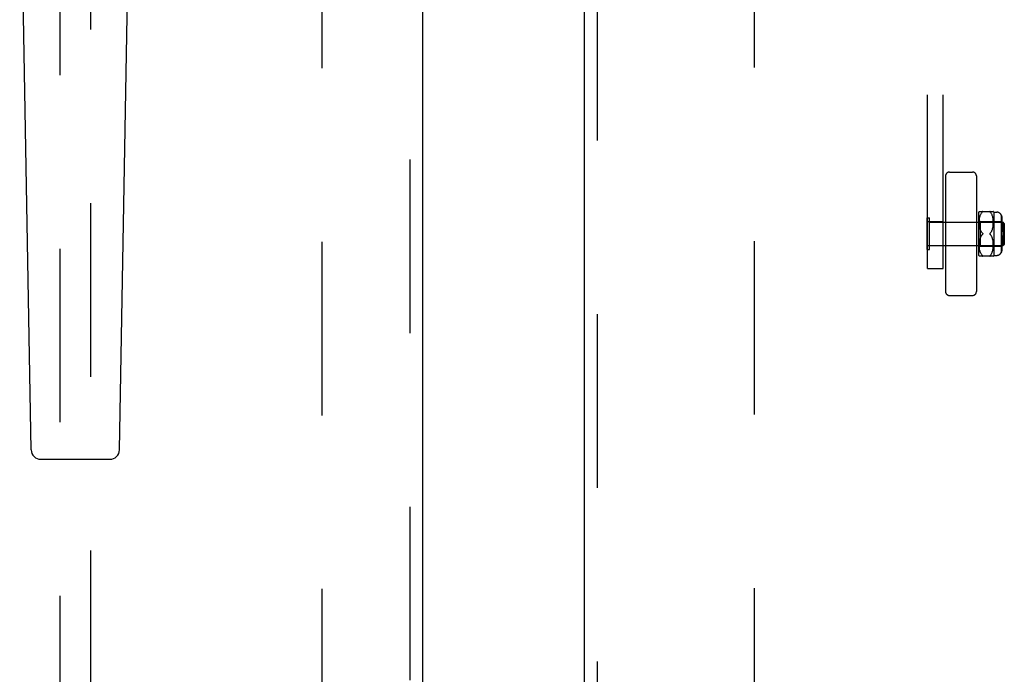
# Model space of a CAD drawing. Header units: inches. Extents: x 0 to 256, y 0 to 166.
# Tile 9 of 30: x 75.21 to 83.19, y 81.14 to 86.45. Entities that reach past the tile are written whole.
import ezdxf

# ---------------------------------------------------------------- set-up
doc = ezdxf.new("R2010")
doc.units = ezdxf.units.IN
doc.header["$LTSCALE"] = 14.074305
doc.header["$MEASUREMENT"] = 0
doc.linetypes.add('HIDDEN', pattern=[0.2, 0.1, -0.1])
for name, color, linetype in [('DEFAULT_2', 8, 'HIDDEN'), ('MAIN_OR_RIGHT_DOOR_ASSEMBLY', 7, 'CONTINUOUS'), ('SECONDARY_OR_LEFT_DOOR_ASSEMBLY', 7, 'CONTINUOUS')]:
    doc.layers.add(name, color=color, linetype=linetype)

msp = doc.modelspace()

# ---------------------------------------------------------------- linework, layer by layer
at = {"layer": 'DEFAULT_2', "color": 8, "linetype": 'HIDDEN'}
for p, q in [((77.6633, 55.0934), (77.6633, 124.0634)), ((81.1633, 124.0634), (81.1633, 55.0934)), ((82.5673, 84.4333), (82.5673, 90.6771)), ((82.6923, 84.4333), (82.6923, 90.6771)), ((82.7123, 85.1828), (82.7123, 84.2452)), ((82.7435, 85.214), (82.9311, 85.214)), ((82.9623, 85.1828), (82.9623, 84.2452)), ((82.9823, 84.539), (82.9823, 84.889)), ((82.9854, 84.8958), (83.0992, 84.8958)), ((82.9933, 84.8617), (82.9954, 84.8671)), ((82.9953, 84.8669), (82.9975, 84.8719)), ((82.9975, 84.8718), (82.9999, 84.8764)), ((82.9998, 84.8764), (83.0024, 84.8806)), ((83.0024, 84.8805), (83.0052, 84.8844)), ((83.008, 84.8878), (83.011, 84.8908)), ((83.0131, 84.8932), (83.0127, 84.8926)), ((83.073, 84.8914), (83.0737, 84.8908)), ((83.0822, 84.8806), (83.0795, 84.8844)), ((83.0848, 84.8764), (83.0822, 84.8806)), ((83.0872, 84.8719), (83.0848, 84.8765)), ((83.0893, 84.867), (83.0871, 84.872)), ((83.0913, 84.8618), (83.0893, 84.8671)), ((83.1023, 84.889), (83.1023, 84.539)), ((83.1023, 84.889), (83.1273, 84.889)), ((83.1623, 84.8683), (83.1623, 84.5596)), ((82.5633, 84.586), (82.5633, 84.842)), ((82.5633, 84.842), (82.5813, 84.842)), ((82.6923, 84.8105), (82.5673, 84.8105)), ((82.5813, 84.586), (82.5813, 84.842)), ((82.5813, 84.808), (83.1783, 84.808)), ((82.7123, 84.809), (82.9623, 84.809)), ((82.9823, 84.824), (82.9923, 84.814)), ((82.9855, 84.8079), (82.9857, 84.8154)), ((82.9855, 84.8008), (82.9855, 84.8081)), ((82.9857, 84.794), (82.9855, 84.801)), ((82.9856, 84.8151), (82.9861, 84.8227)), ((82.986, 84.7875), (82.9857, 84.7942)), ((82.9866, 84.7814), (82.986, 84.7877)), ((82.9861, 84.8225), (82.9867, 84.83)), ((82.9867, 84.8297), (82.9876, 84.837)), ((82.9876, 84.8368), (82.9887, 84.8438)), ((82.9887, 84.8436), (82.9901, 84.8502)), ((82.99, 84.85), (82.9916, 84.8562)), ((82.9916, 84.856), (82.9934, 84.8618)), ((82.9923, 84.814), (82.9923, 84.614)), ((82.9923, 84.814), (83.1623, 84.814)), ((83.0931, 84.8561), (83.0913, 84.8619)), ((83.0946, 84.8501), (83.093, 84.8563)), ((83.096, 84.8437), (83.0946, 84.8503)), ((83.0971, 84.837), (83.0959, 84.8439)), ((83.098, 84.83), (83.097, 84.8372)), ((83.0986, 84.8227), (83.0979, 84.8302)), ((83.0982, 84.7819), (83.0987, 84.7881)), ((83.099, 84.8154), (83.0986, 84.823)), ((83.0987, 84.788), (83.099, 84.7946)), ((83.0992, 84.8082), (83.099, 84.8157)), ((83.099, 84.7944), (83.0992, 84.8014)), ((83.0992, 84.8012), (83.0992, 84.8084)), ((83.1623, 84.8355), (83.1673, 84.8355)), ((83.1634, 84.8317), (83.1623, 84.8332)), ((83.1632, 84.8108), (83.1623, 84.812)), ((83.1623, 84.8105), (83.1673, 84.8105)), ((83.1623, 84.7893), (83.1673, 84.7893)), ((83.167, 84.8229), (83.1666, 84.8247)), ((83.167, 84.8229), (83.1673, 84.8212)), ((83.1671, 84.801), (83.1673, 84.7996)), ((83.1673, 84.8481), (83.1673, 84.8105)), ((83.1673, 84.8194), (83.1673, 84.8212)), ((83.1673, 84.7982), (83.1673, 84.7996)), ((83.1673, 84.7982), (83.1673, 84.729)), ((83.1783, 84.62), (83.1783, 84.808)), ((83.1883, 84.7979), (83.1783, 84.808)), ((83.1883, 84.7979), (83.1883, 84.63)), ((82.9872, 84.7756), (82.9865, 84.7815)), ((82.988, 84.7702), (82.9872, 84.7757)), ((82.9889, 84.7652), (82.988, 84.7703)), ((82.9898, 84.7605), (82.9889, 84.7653)), ((82.9909, 84.756), (82.9898, 84.7605)), ((82.9921, 84.7518), (82.9909, 84.7561)), ((82.9934, 84.7478), (82.9921, 84.7519)), ((83.008, 84.722), (83.011, 84.719)), ((83.0116, 84.7184), (83.011, 84.719)), ((83.0126, 84.7107), (83.0129, 84.7114)), ((83.0737, 84.709), (83.0731, 84.7095)), ((83.0767, 84.7059), (83.0737, 84.709)), ((83.082, 84.7288), (83.0843, 84.7325)), ((83.0843, 84.7325), (83.0864, 84.7363)), ((83.0864, 84.7363), (83.0882, 84.7402)), ((83.0882, 84.7401), (83.0899, 84.7441)), ((83.0899, 84.7441), (83.0914, 84.7481)), ((83.0913, 84.7481), (83.0927, 84.7522)), ((83.0927, 84.7522), (83.0939, 84.7565)), ((83.0938, 84.7564), (83.0949, 84.761)), ((83.0949, 84.7609), (83.0959, 84.7657)), ((83.0959, 84.7657), (83.0968, 84.7708)), ((83.0968, 84.7707), (83.0975, 84.7762)), ((83.0975, 84.7761), (83.0982, 84.782)), ((83.1623, 84.729), (83.1673, 84.729)), ((82.9855, 84.6269), (82.9857, 84.6339)), ((82.9855, 84.6198), (82.9855, 84.6271)), ((82.9857, 84.6337), (82.986, 84.6404)), ((82.986, 84.6402), (82.9866, 84.6465)), ((82.9865, 84.6464), (82.9872, 84.6523)), ((82.9872, 84.6522), (82.988, 84.6577)), ((82.988, 84.6576), (82.9889, 84.6627)), ((82.9889, 84.6626), (82.9898, 84.6674)), ((82.9898, 84.6674), (82.9909, 84.6719)), ((82.9909, 84.6718), (82.9921, 84.6761)), ((82.9949, 84.6841), (82.9965, 84.6879)), ((83.082, 84.6991), (83.0795, 84.7026)), ((83.0843, 84.6954), (83.082, 84.6991)), ((83.0864, 84.6916), (83.0843, 84.6954)), ((83.0882, 84.6877), (83.0864, 84.6916)), ((83.0899, 84.6838), (83.0882, 84.6878)), ((83.0914, 84.6798), (83.0899, 84.6838)), ((83.0927, 84.6757), (83.0913, 84.6798)), ((83.0939, 84.6714), (83.0927, 84.6757)), ((83.0949, 84.6669), (83.0938, 84.6715)), ((83.0959, 84.6622), (83.0949, 84.667)), ((83.0968, 84.6571), (83.0959, 84.6622)), ((83.0975, 84.6517), (83.0968, 84.6572)), ((83.0982, 84.6459), (83.0975, 84.6518)), ((83.0987, 84.6398), (83.0982, 84.646)), ((83.099, 84.6333), (83.0987, 84.6399)), ((83.0992, 84.6265), (83.099, 84.6335)), ((83.0992, 84.6195), (83.0992, 84.6267)), ((83.1673, 84.699), (83.1623, 84.699)), ((83.1623, 84.6386), (83.1673, 84.6386)), ((83.1661, 84.6226), (83.1666, 84.6244)), ((83.1673, 84.699), (83.1673, 84.6297)), ((83.1673, 84.628), (83.1673, 84.6297)), ((83.1883, 84.63), (83.1783, 84.62)), ((82.5633, 84.586), (82.5813, 84.586)), ((82.6923, 84.6175), (82.5673, 84.6175)), ((82.5813, 84.62), (83.1783, 84.62)), ((82.7123, 84.619), (82.9623, 84.619)), ((82.9823, 84.604), (82.9923, 84.614)), ((82.9857, 84.6125), (82.9855, 84.62)), ((82.9861, 84.6052), (82.9856, 84.6128)), ((82.9867, 84.5979), (82.9861, 84.6054)), ((82.9876, 84.5909), (82.9867, 84.5982)), ((82.9887, 84.5841), (82.9876, 84.5911)), ((82.9901, 84.5777), (82.9887, 84.5843)), ((82.9916, 84.5717), (82.99, 84.5779)), ((82.9934, 84.5661), (82.9916, 84.5719)), ((82.9923, 84.614), (83.1623, 84.614)), ((82.9954, 84.5608), (82.9933, 84.5662)), ((82.9975, 84.556), (82.9953, 84.561)), ((82.9999, 84.5515), (82.9975, 84.5561)), ((83.0024, 84.5473), (82.9998, 84.5515)), ((83.0052, 84.5435), (83.0024, 84.5474)), ((83.008, 84.5401), (83.0051, 84.5436)), ((83.0822, 84.5473), (83.0848, 84.5515)), ((83.0848, 84.5514), (83.0872, 84.556)), ((83.0871, 84.5559), (83.0893, 84.5609)), ((83.0893, 84.5608), (83.0913, 84.5661)), ((83.0913, 84.566), (83.0931, 84.5718)), ((83.093, 84.5716), (83.0946, 84.5778)), ((83.0946, 84.5776), (83.096, 84.5842)), ((83.0959, 84.584), (83.0971, 84.5909)), ((83.097, 84.5907), (83.098, 84.5979)), ((83.0979, 84.5977), (83.0986, 84.6052)), ((83.0986, 84.6049), (83.099, 84.6125)), ((83.099, 84.6122), (83.0992, 84.6197)), ((83.1623, 84.6174), (83.1673, 84.6174)), ((83.1623, 84.5924), (83.1673, 84.5924)), ((83.1673, 84.6071), (83.1671, 84.6057)), ((83.1673, 84.6174), (83.1673, 84.5798)), ((83.1673, 84.6071), (83.1673, 84.6085)), ((83.0992, 84.5321), (82.9854, 84.5321)), ((83.008, 84.5401), (83.011, 84.5371)), ((83.0122, 84.5359), (83.0127, 84.5353)), ((83.0737, 84.5371), (83.0767, 84.5401)), ((83.1023, 84.539), (83.1273, 84.539)), ((82.5673, 84.4333), (82.6923, 84.4333)), ((82.7435, 84.214), (82.9311, 84.214))]:
    msp.add_line(p, q, dxfattribs=at)
for points in [[(83.011, 84.8908), (83.008, 84.8878), (83.0051, 84.8843)], [(83.0131, 84.8932), (83.0134, 84.8936), (83.0136, 84.8941), (83.0136, 84.8945), (83.0136, 84.8948), (83.0134, 84.8951), (83.0131, 84.8954), (83.0127, 84.8956), (83.0122, 84.8957), (83.0117, 84.8958), (83.011, 84.8958)], [(83.011, 84.8908), (83.0117, 84.8915), (83.0122, 84.8921), (83.0127, 84.8926)], [(83.0122, 84.8957), (83.0127, 84.8956), (83.0131, 84.8954), (83.0134, 84.8951), (83.0136, 84.8948), (83.0136, 84.8945), (83.0136, 84.8941), (83.0134, 84.8936), (83.0131, 84.8931)], [(83.0737, 84.8958), (83.073, 84.8958), (83.0724, 84.8957), (83.0719, 84.8956), (83.0715, 84.8954), (83.0713, 84.8951), (83.0711, 84.8948), (83.071, 84.8945), (83.0711, 84.8941), (83.0713, 84.8936), (83.0716, 84.8931), (83.072, 84.8926), (83.0725, 84.892)], [(83.073, 84.8914), (83.0724, 84.8921), (83.0719, 84.8926), (83.0715, 84.8932), (83.0713, 84.8937), (83.0711, 84.8941), (83.071, 84.8945), (83.0711, 84.8948), (83.0713, 84.8951), (83.0716, 84.8954), (83.072, 84.8956), (83.0725, 84.8957), (83.073, 84.8958)], [(83.0737, 84.8908), (83.0767, 84.8878), (83.0795, 84.8844)], [(83.1673, 84.8481), (83.1673, 84.8501), (83.1671, 84.8521), (83.1669, 84.8541), (83.1665, 84.8562), (83.1661, 84.8582), (83.1655, 84.8602), (83.1648, 84.8621), (83.1641, 84.864), (83.1632, 84.8659), (83.1623, 84.8676)], [(83.1623, 84.8676), (83.1634, 84.8654), (83.1644, 84.8631), (83.1653, 84.8607), (83.1661, 84.8582), (83.1666, 84.8556), (83.167, 84.8531), (83.1673, 84.8506), (83.1673, 84.8481)], [(83.1632, 84.8108), (83.1641, 84.8095), (83.1648, 84.8081), (83.1655, 84.8068), (83.1661, 84.8053), (83.1665, 84.8039)], [(83.1634, 84.8317), (83.1644, 84.8301), (83.1653, 84.8283), (83.1661, 84.8266), (83.1666, 84.8247)], [(83.1671, 84.801), (83.1669, 84.8025), (83.1665, 84.8039)], [(82.9934, 84.7478), (82.9949, 84.7438), (82.9965, 84.74)], [(83.011, 84.719), (83.008, 84.722), (83.0052, 84.7253), (83.0027, 84.7288), (83.0004, 84.7324), (82.9984, 84.7361), (82.9965, 84.74)], [(82.9984, 84.6918), (83.0004, 84.6955), (83.0027, 84.6991), (83.0052, 84.7026), (83.008, 84.7059), (83.011, 84.709)], [(83.011, 84.719), (83.0116, 84.7184), (83.0121, 84.7178), (83.0126, 84.7172), (83.0129, 84.7165), (83.0132, 84.7159), (83.0135, 84.7152), (83.0136, 84.7146), (83.0136, 84.714)], [(83.011, 84.709), (83.0116, 84.7095), (83.0121, 84.7101)], [(83.0136, 84.714), (83.0136, 84.7133), (83.0135, 84.7127), (83.0132, 84.712), (83.0129, 84.7114), (83.0126, 84.7107), (83.0121, 84.7101), (83.0116, 84.7095)], [(83.0717, 84.7165), (83.0714, 84.7159), (83.0712, 84.7152), (83.0711, 84.7146), (83.071, 84.714)], [(83.071, 84.714), (83.0711, 84.7133), (83.0712, 84.7127), (83.0714, 84.712), (83.0717, 84.7114), (83.0721, 84.7107), (83.0726, 84.7101), (83.0731, 84.7095), (83.0737, 84.709)], [(83.0717, 84.7165), (83.0721, 84.7172), (83.0726, 84.7178), (83.0731, 84.7184), (83.0737, 84.719)], [(83.082, 84.7288), (83.0795, 84.7253), (83.0767, 84.722), (83.0737, 84.719)], [(83.0737, 84.709), (83.0767, 84.7059), (83.0795, 84.7026)], [(83.0052, 84.7026), (83.0027, 84.6991), (83.0004, 84.6955), (82.9984, 84.6918), (82.9965, 84.6879), (82.9949, 84.6841), (82.9934, 84.6801), (82.9921, 84.676)], [(83.1673, 84.628), (83.167, 84.6262), (83.1666, 84.6244)], [(83.0822, 84.5473), (83.0795, 84.5435), (83.0767, 84.5401), (83.0737, 84.5371)], [(83.1661, 84.6226), (83.1653, 84.6208), (83.1644, 84.6191), (83.1634, 84.6174), (83.1623, 84.6159)], [(83.1665, 84.6028), (83.1661, 84.6014), (83.1655, 84.5999), (83.1648, 84.5986), (83.1641, 84.5972), (83.1632, 84.5959), (83.1623, 84.5947)], [(83.1673, 84.5798), (83.1673, 84.5773), (83.167, 84.5748), (83.1666, 84.5723), (83.1661, 84.5697), (83.1653, 84.5672), (83.1644, 84.5648), (83.1634, 84.5625), (83.1623, 84.5603)], [(83.1623, 84.5603), (83.1632, 84.562), (83.1641, 84.5639), (83.1648, 84.5658), (83.1655, 84.5677), (83.1661, 84.5697), (83.1665, 84.5717), (83.1669, 84.5738), (83.1671, 84.5758), (83.1673, 84.5778), (83.1673, 84.5798)], [(83.1665, 84.6028), (83.1669, 84.6042), (83.1671, 84.6057)], [(83.0122, 84.5359), (83.0117, 84.5365), (83.011, 84.5371)], [(83.011, 84.5321), (83.0117, 84.5321), (83.0122, 84.5322), (83.0127, 84.5323), (83.0131, 84.5325), (83.0134, 84.5328), (83.0136, 84.5331), (83.0136, 84.5334), (83.0136, 84.5338), (83.0134, 84.5343), (83.0131, 84.5348)], [(83.0127, 84.5353), (83.0131, 84.5347), (83.0134, 84.5343), (83.0136, 84.5338), (83.0136, 84.5334), (83.0136, 84.5331), (83.0134, 84.5328), (83.0131, 84.5325), (83.0127, 84.5323), (83.0122, 84.5322)], [(83.0737, 84.5371), (83.073, 84.5364), (83.0724, 84.5358), (83.0719, 84.5353), (83.0715, 84.5347), (83.0713, 84.5342), (83.0711, 84.5338), (83.071, 84.5334), (83.0711, 84.5331), (83.0713, 84.5328), (83.0716, 84.5325), (83.072, 84.5323), (83.0725, 84.5322), (83.073, 84.5321), (83.0737, 84.5321)], [(83.073, 84.5321), (83.0724, 84.5322), (83.0719, 84.5323), (83.0715, 84.5325), (83.0713, 84.5328), (83.0711, 84.5331), (83.071, 84.5334), (83.0711, 84.5338), (83.0713, 84.5343), (83.0716, 84.5348), (83.072, 84.5353), (83.0725, 84.5359)]]:
    msp.add_lwpolyline(points, dxfattribs=at)
for centre, radius, start, end in [((82.7435, 85.1828), 0.0312, 90, 180), ((82.9311, 85.1828), 0.0312, 0, 90), ((83.0387, 84.8676), 0.0603, 151.92124, 159.25164), ((83.046, 84.8676), 0.0603, 20.74836, 28.08214), ((83.1273, 84.849), 0.04, 28.95502, 90), ((83.1273, 84.579), 0.04, 270, 331.04498), ((83.0387, 84.5603), 0.0603, 200.74836, 208.07876), ((83.046, 84.5603), 0.0603, 331.91786, 339.25164), ((82.7435, 84.2452), 0.0312, 180, 270), ((82.9311, 84.2452), 0.0312, 270, 360)]:
    msp.add_arc(centre, radius, start, end, dxfattribs=at)
at = {"layer": 'MAIN_OR_RIGHT_DOOR_ASSEMBLY', "color": 8, "linetype": 'HIDDEN'}
msp.add_line((79.8923, 79.8401), (79.8923, 99.3167), dxfattribs=at)
at = {"layer": 'MAIN_OR_RIGHT_DOOR_ASSEMBLY', "color": 3, "linetype": 'Continuous'}
msp.add_line((79.7883, 79.9951), (79.7883, 99.1617), dxfattribs=at)
at = {"layer": 'SECONDARY_OR_LEFT_DOOR_ASSEMBLY', "color": 8, "linetype": 'HIDDEN'}
for p, q in [((78.3718, 124.7244), (78.3718, 54.4324)), ((75.5383, 87.4077), (75.5383, 55.4059)), ((75.7883, 55.4059), (75.7883, 87.4077))]:
    msp.add_line(p, q, dxfattribs=at)
at = {"layer": 'SECONDARY_OR_LEFT_DOOR_ASSEMBLY', "color": 3, "linetype": 'Continuous'}
msp.add_line((78.4758, 124.7244), (78.4758, 54.4324), dxfattribs=at)
at = {"layer": 'SECONDARY_OR_LEFT_DOOR_ASSEMBLY', "color": 7, "linetype": 'Continuous'}
for p, q in [((75.3054, 82.9629), (75.2126, 88.2833)), ((76.0212, 82.9629), (76.1141, 88.2833)), ((75.3842, 82.8855), (75.9425, 82.8855))]:
    msp.add_line(p, q, dxfattribs=at)
for centre, start, end in [((75.3842, 82.9642), 181, 270), ((75.9425, 82.9642), 270, 359)]:
    msp.add_arc(centre, 0.0787, start, end, dxfattribs=at)

doc.saveas('drawing.dxf')
